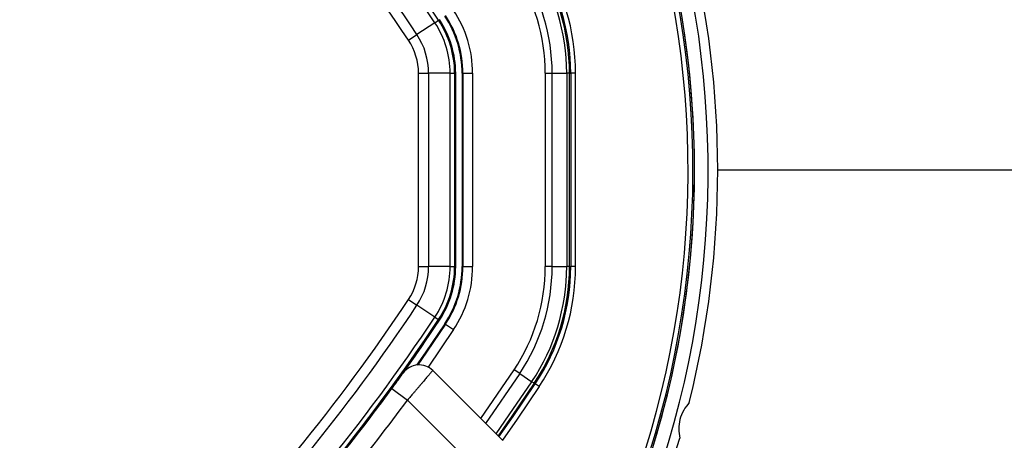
# Model space of a CAD drawing. Header units: millimetres. Extents: x 20 to 19889, y 40 to 15516.
# Tile 73 of 115: x 6973 to 7176, y 15260 to 15347. Entities that reach past the tile are written whole.
import ezdxf

# ---------------------------------------------------------------- set-up
doc = ezdxf.new("R2010")
doc.units = ezdxf.units.MM
doc.header["$LTSCALE"] = 2
doc.layers.add('COMPONENT_GEOMETRY', color=7, linetype='Continuous')

msp = doc.modelspace()

# ---------------------------------------------------------------- linework, layer by layer
at = {"color": 7, "linetype": 'Continuous', "lineweight": 25}
for p, q in [((7058.83, 15346.79), (7059.59, 15347.3)), ((7059.59, 15347.3), (7059.78, 15347.42)), ((7058.83, 15346.79), (7055.13, 15344.33)), ((7053.39, 15343.18), (7055.13, 15344.33)), ((7055.46, 15296.4), (7055.46, 15336.35)), ((7055.46, 15336.35), (7057.54, 15336.35)), ((7057.54, 15336.35), (7057.54, 15296.4)), ((7061.99, 15336.35), (7057.54, 15336.35)), ((7061.99, 15296.4), (7061.99, 15336.35)), ((7061.99, 15336.35), (7062.9, 15336.35)), ((7062.9, 15336.35), (7062.9, 15296.4)), ((7062.9, 15336.35), (7063.12, 15336.35)), ((7063.12, 15296.4), (7063.12, 15336.35)), ((7064.45, 15336.35), (7064.63, 15336.35)), ((7064.45, 15336.35), (7064.45, 15296.4)), ((7064.63, 15336.35), (7066.63, 15336.35)), ((7064.63, 15336.35), (7064.63, 15296.4)), ((7066.63, 15296.4), (7066.63, 15336.35)), ((7081.63, 15336.35), (7081.63, 15296.4)), ((7081.63, 15336.35), (7083.05, 15336.35)), ((7083.05, 15296.4), (7083.05, 15336.35)), ((7083.05, 15336.35), (7086.05, 15336.35)), ((7086.05, 15336.35), (7086.05, 15296.4)), ((7086.63, 15336.35), (7086.05, 15336.35)), ((7086.63, 15296.4), (7086.63, 15336.35)), ((7086.63, 15336.35), (7086.88, 15336.35)), ((7086.88, 15336.35), (7086.88, 15296.4)), ((7087.88, 15336.35), (7086.88, 15336.35)), ((7087.88, 15296.4), (7087.88, 15336.35)), ((7055.46, 15296.4), (7057.54, 15296.4)), ((7061.99, 15296.4), (7057.54, 15296.4)), ((7061.99, 15296.4), (7062.9, 15296.4)), ((7062.9, 15296.4), (7063.12, 15296.4)), ((7064.45, 15296.4), (7064.63, 15296.4)), ((7064.63, 15296.4), (7066.63, 15296.4)), ((7083.05, 15296.4), (7081.63, 15296.4)), ((7083.05, 15296.4), (7086.05, 15296.4)), ((7086.63, 15296.4), (7086.05, 15296.4)), ((7086.63, 15296.4), (7086.88, 15296.4)), ((7087.88, 15296.4), (7086.88, 15296.4)), ((7053.39, 15289.57), (7055.13, 15288.41)), ((7058.83, 15285.95), (7055.13, 15288.41)), ((7058.83, 15285.95), (7059.59, 15285.44)), ((7059.59, 15285.44), (7059.78, 15285.32)), ((7060.88, 15284.58), (7061.03, 15284.49)), ((7061.03, 15284.49), (7062.69, 15283.38)), ((7058.38, 15274.92), (7072.84, 15260.46)), ((7076.36, 15274.28), (7075.19, 15275.07)), ((7076.36, 15274.28), (7078.86, 15272.62)), ((7079.35, 15272.3), (7078.86, 15272.62)), ((7079.35, 15272.3), (7079.56, 15272.16)), ((7080.39, 15271.61), (7079.56, 15272.16)), ((7047.59, 15268), (7049.95, 15271.19)), ((7049.95, 15271.19), (7053.17, 15268.82)), ((7067.18, 15254.81), (7053.17, 15268.82))]:
    msp.add_line(p, q, dxfattribs=at)
at = {"color": 8, "linetype": 'Continuous', "lineweight": 25}
for p, q in [((7062.69, 15283.38), (7057.41, 15275.64)), ((7068.29, 15265.02), (7075.19, 15275.07)), ((7076.36, 15274.28), (7069.3, 15264))]:
    msp.add_line(p, q, dxfattribs=at)
at = {"color": 7, "linetype": 'Continuous', "lineweight": 25, "flags": 128}
for points in [[(7060.88, 15284.58), (7056.96, 15278.79), (7055.05, 15276.06)], [(7061.03, 15284.49), (7057.11, 15278.71), (7055.28, 15276.09)], [(7072.05, 15261.25), (7074.97, 15265.41), (7079.56, 15272.16)]]:
    msp.add_lwpolyline(points, dxfattribs=at)
at = {"color": 8, "linetype": 'Continuous', "lineweight": 25, "flags": 128}
for points in [[(7071.45, 15261.85), (7074.2, 15265.75), (7078.86, 15272.62)], [(7079.35, 15272.3), (7074.73, 15265.5), (7071.87, 15261.43)], [(7080.39, 15271.61), (7075.79, 15264.84), (7072.77, 15260.54)]]:
    msp.add_lwpolyline(points, dxfattribs=at)
at = {"color": 7, "linetype": 'Continuous', "lineweight": 25}
for centre, radius, start, end in [((6917.23, 15316.37), 198, 335.8585, 133.5556), ((6726.73, 15125.88), 398.86, 33.6328, 56.3672), ((6726.73, 15125.88), 399.78, 33.6328, 56.3672), ((6726.73, 15125.88), 394.42, 33.6328, 56.3672), ((6917.23, 15316.37), 195.2, 336.1724, 45), ((6726.73, 15125.88), 392.33, 33.6328, 56.3672), ((6917.23, 15316.37), 200, 346.0906, 13.9094), ((7043.12, 15336.35), 42.92, 360, 33.6328), ((7043.12, 15336.35), 43.51, 360, 33.6328), ((7043.12, 15336.35), 43.76, 360, 33.6328), ((7043.12, 15336.35), 44.76, 360, 33.6328), ((7043.12, 15336.35), 38.51, 360, 33.6328), ((7043.12, 15336.35), 39.92, 360, 33.6328), ((7043.12, 15336.35), 23.5, 360, 33.6328), ((7043.12, 15336.35), 19.78, 0, 33.6328), ((7043.12, 15336.35), 20, 0, 33.6328), ((7043.12, 15336.35), 21.33, 360, 33.6328), ((7043.12, 15336.35), 21.5, 360, 33.6328), ((7043.12, 15336.35), 18.86, 0, 33.6328), ((7043.12, 15336.35), 12.33, 0, 33.6328), ((7043.12, 15336.35), 14.42, 0, 33.6328), ((7043.12, 15296.4), 12.33, 326.3672, 0), ((7043.12, 15296.4), 14.42, 326.3672, 0), ((7043.12, 15296.4), 18.86, 326.3672, 0), ((7043.12, 15296.4), 19.78, 326.3672, 0), ((7043.12, 15296.4), 20, 326.3672, 0), ((7043.12, 15296.4), 21.33, 326.3672, 360), ((7043.12, 15296.4), 21.5, 326.3672, 360), ((7043.12, 15296.4), 23.5, 326.3672, 360), ((7043.12, 15296.4), 38.51, 326.3672, 360), ((7043.12, 15296.4), 39.92, 326.3672, 360), ((7043.12, 15296.4), 42.92, 326.3672, 360), ((7043.12, 15296.4), 43.51, 326.3672, 360), ((7043.12, 15296.4), 43.76, 326.3672, 360), ((7043.12, 15296.4), 44.76, 326.3672, 360), ((6726.73, 15506.87), 392.33, 303.6328, 326.3672), ((6726.73, 15506.87), 394.42, 303.6328, 326.3672), ((6726.73, 15506.87), 398.86, 303.6328, 326.3672), ((6726.73, 15506.87), 399.78, 303.6328, 326.3672), ((6726.73, 15506.87), 400, 318.1529, 326.3672), ((6726.73, 15506.87), 400, 319.1474, 326.3672), ((7055.55, 15272.09), 4, 45, 144.2779), ((6727.56, 15507.97), 404, 317.9276, 323.7036), ((6917.23, 15316.37), 200, 335.6403, 343.9094)]:
    msp.add_arc(centre, radius, start, end, dxfattribs=at)
at = {"color": 8, "linetype": 'Continuous', "lineweight": 25}
for radius, start, end in [(195.2, 336.1724, 133.2502), (194.87, 336.2097, 133.3112), (193.87, 336.3244, 132.5316)]:
    msp.add_arc((6917.23, 15316.37), radius, start, end, dxfattribs=at)
at = {"color": 7, "linetype": 'Continuous', "lineweight": 25}
for points, knots in [([(7049.95, 15271.19), (7050.13, 15271.44), (7050.58, 15272.05), (7051.25, 15272.97), (7051.83, 15273.78), (7052.23, 15274.32), (7052.28, 15274.4), (7052.3, 15274.43)], [0, 0, 0, 0, 0.148936, 0.363368, 0.575824, 0.787673, 1, 1, 1, 1]), ([(7058.38, 15274.92), (7058.38, 15274.92), (7058.37, 15274.91), (7058.31, 15274.85), (7058.23, 15274.74), (7058.1, 15274.59), (7057.89, 15274.35), (7057.61, 15274.02), (7057.27, 15273.62), (7056.9, 15273.18), (7056.47, 15272.67), (7055.99, 15272.12), (7055.62, 15271.68), (7055.22, 15271.21), (7054.81, 15270.73), (7054.43, 15270.28), (7053.98, 15269.77), (7053.58, 15269.29), (7053.27, 15268.94), (7053.17, 15268.82)], [0, 0, 0, 0, 0.0521624, 0.1046824, 0.1583286, 0.2123635, 0.2644173, 0.3702554, 0.4241617, 0.476376, 0.5825405, 0.6366131, 0.6893258, 0.742402, 0.7966231, 0.8512393, 0.8881232, 0.9624853, 1, 1, 1, 1]), ([(7111.36, 15268.29), (7110.95, 15267.8), (7110.13, 15266.8), (7109.36, 15264.86), (7109.08, 15262.81), (7109.29, 15261.58), (7109.39, 15260.94)], [0, 0, 0, 0, 0.25434, 0.510225, 0.74435, 1, 1, 1, 1])]:
    msp.add_open_spline(points, degree=3, knots=knots, dxfattribs=at)
at = {"layer": 'COMPONENT_GEOMETRY', "color": 7}
msp.add_line((7117.23, 15316.37), (7347.83, 15316.37), dxfattribs=at)

doc.saveas('drawing.dxf')
